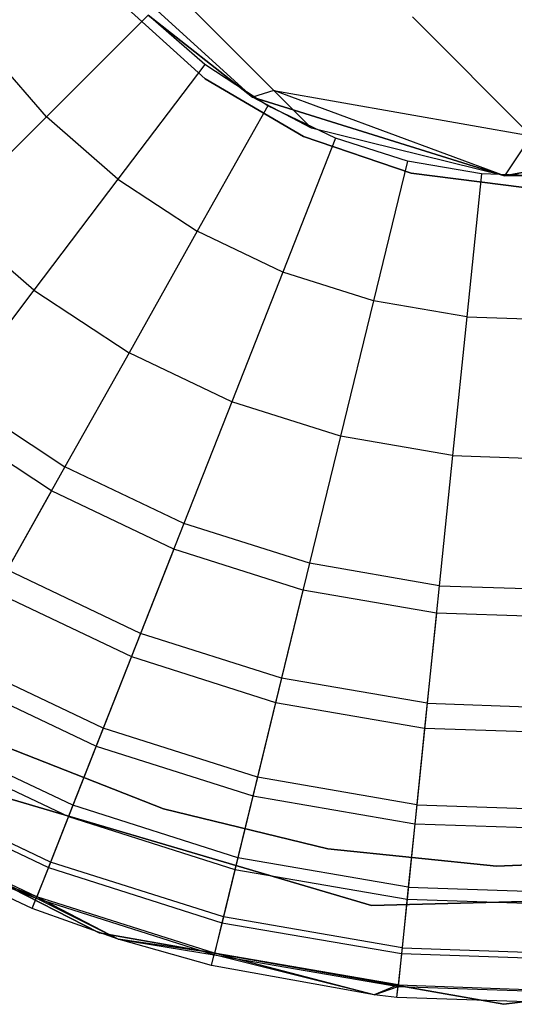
# Model space of a CAD drawing. Extents: x -28.1 to 0, y 0 to 28.1.
# Tile 69 of 215: x -4.655 to -4.478, y 3.978 to 4.329. Entities that reach past the tile are written whole.
import ezdxf

# ---------------------------------------------------------------- set-up
doc = ezdxf.new("R2010")
doc.units = 0
doc.header["$MEASUREMENT"] = 0
doc.layers.get('0').update_dxf_attribs({"color": 13, "linetype": 'CONTINUOUS'})

# ---------------------------------------------------------------- blocks, each defined once
blk = doc.blocks.new('ORTO_VIII_Z_ZAROWKA_OKAPO0')
at = {"color": 0}
for p, q in [((23.83832, 4.56289, 2.13773), (23.77277, 4.62238, 1.93675)), ((23.83832, 4.56289, 2.13773), (23.77277, 4.62238, 1.93675)), ((23.80602, 4.60519, 1.70989), (23.84593, 4.56528, 1.92051)), ((23.80602, 4.60519, 1.70989), (23.84593, 4.56528, 1.92051)), ((23.82142, 4.56944, 3.47238), (23.79126, 4.59665, 3.47238)), ((23.79126, 4.59665, 3.43301), (23.82142, 4.56944, 3.43301)), ((23.79126, 4.59665, 3.43301), (23.82142, 4.56944, 3.43301)), ((23.82142, 4.56944, 3.47238), (23.79126, 4.59665, 3.47238)), ((23.80096, 4.59216, 12.27765), (23.76471, 4.5559, 12.27316)), ((23.80096, 4.59216, 12.27765), (23.76471, 4.5559, 12.27316)), ((23.80096, 4.59216, 7.64954), (23.83832, 4.56289, 7.64954)), ((23.83832, 4.56289, 2.13773), (23.80096, 4.59216, 2.13773)), ((23.80096, 4.59216, 7.64954), (23.83832, 4.56289, 7.64954)), ((23.83832, 4.56289, 2.13773), (23.80096, 4.59216, 2.13773)), ((23.82121, 4.5745, 12.27765), (23.80096, 4.59216, 12.27765)), ((23.82121, 4.5745, 12.27765), (23.80096, 4.59216, 12.27765)), ((23.8954, 4.59151, 1.68337), (23.93777, 4.54913, 1.90705)), ((23.8954, 4.59151, 1.68337), (23.93777, 4.54913, 1.90705)), ((23.76471, 4.5559, 12.27316), (23.74245, 4.58143, 12.27316)), ((23.76471, 4.5559, 12.27316), (23.74245, 4.58143, 12.27316)), ((23.82121, 4.5745, 12.27765), (23.79023, 4.53365, 12.27316)), ((23.82121, 4.5745, 12.27765), (23.79023, 4.53365, 12.27316)), ((23.84368, 4.55977, 12.27765), (23.82121, 4.5745, 12.27765)), ((23.84368, 4.55977, 12.27765), (23.82121, 4.5745, 12.27765)), ((23.85644, 4.54885, 3.47238), (23.82142, 4.56944, 3.47238)), ((23.82142, 4.56944, 3.43301), (23.85644, 4.54885, 3.43301)), ((23.82142, 4.56944, 3.43301), (23.85644, 4.54885, 3.43301)), ((23.82142, 4.56944, 3.43301), (23.82142, 4.56944, 3.47238)), ((23.85644, 4.54885, 3.47238), (23.82142, 4.56944, 3.47238)), ((23.82142, 4.56944, 3.43301), (23.82142, 4.56944, 3.47238)), ((23.84593, 4.56528, 1.92051), (23.83832, 4.56289, 2.13773)), ((23.84593, 4.56528, 1.92051), (23.83832, 4.56289, 2.13773)), ((23.92827, 4.53486, 2.13773), (23.84593, 4.56528, 1.92051)), ((23.84593, 4.56528, 1.92051), (23.93777, 4.54913, 1.90705)), ((23.92827, 4.53486, 2.13773), (23.84593, 4.56528, 1.92051)), ((23.85937, 4.55185, 2.13773), (23.84593, 4.56528, 1.92051)), ((23.85937, 4.55185, 2.13773), (23.84593, 4.56528, 1.92051)), ((23.84593, 4.56528, 1.92051), (23.93777, 4.54913, 1.90705)), ((23.83832, 4.56289, 7.64954), (23.92827, 4.53486, 7.64954)), ((23.85937, 4.55185, 2.13773), (23.83832, 4.56289, 2.13773)), ((23.92827, 4.53486, 7.64954), (23.83832, 4.56289, 2.13773)), ((23.85937, 4.55185, 2.13773), (23.83832, 4.56289, 2.13773)), ((23.92827, 4.53486, 7.64954), (23.83832, 4.56289, 2.13773)), ((23.83832, 4.56289, 7.64954), (23.92827, 4.53486, 7.64954)), ((23.83832, 4.56289, 7.64954), (23.83832, 4.56289, 2.13773)), ((23.83832, 4.56289, 7.64954), (23.83832, 4.56289, 2.13773)), ((23.84368, 4.55977, 12.27765), (23.81855, 4.51507, 12.27316)), ((23.84368, 4.55977, 12.27765), (23.81855, 4.51507, 12.27316)), ((23.86794, 4.54823, 12.27765), (23.84368, 4.55977, 12.27765)), ((23.86794, 4.54823, 12.27765), (23.84368, 4.55977, 12.27765)), ((23.76471, 4.5559, 12.27316), (23.72955, 4.52075, 12.25984)), ((23.76471, 4.5559, 12.27316), (23.72955, 4.52075, 12.25984)), ((23.79023, 4.53365, 12.27316), (23.76471, 4.5559, 12.27316)), ((23.79023, 4.53365, 12.27316), (23.76471, 4.5559, 12.27316)), ((23.92827, 4.53486, 2.13773), (23.85937, 4.55185, 2.13773)), ((23.92827, 4.53486, 7.64954), (23.85937, 4.55185, 2.13773)), ((23.92827, 4.53486, 2.13773), (23.85937, 4.55185, 2.13773)), ((23.92827, 4.53486, 7.64954), (23.85937, 4.55185, 2.13773)), ((23.92827, 4.53486, 7.64954), (24.02095, 4.55185, 7.64954)), ((24.02095, 4.55185, 7.64954), (23.92827, 4.53486, 2.13773)), ((24.02095, 4.55185, 7.64954), (23.92827, 4.53486, 2.13773)), ((23.92827, 4.53486, 7.64954), (24.02095, 4.55185, 7.64954)), ((23.86794, 4.54823, 12.27765), (23.84913, 4.50053, 12.27316)), ((23.86794, 4.54823, 12.27765), (23.84913, 4.50053, 12.27316)), ((23.89489, 4.53573, 3.47238), (23.85644, 4.54885, 3.47238)), ((23.85644, 4.54885, 3.43301), (23.89489, 4.53573, 3.43301)), ((23.85644, 4.54885, 3.43301), (23.89489, 4.53573, 3.43301)), ((23.85644, 4.54885, 3.43301), (23.85644, 4.54885, 3.47238)), ((23.89489, 4.53573, 3.47238), (23.85644, 4.54885, 3.47238)), ((23.85644, 4.54885, 3.43301), (23.85644, 4.54885, 3.47238)), ((23.89355, 4.5401, 12.27765), (23.86794, 4.54823, 12.27765)), ((23.89355, 4.5401, 12.27765), (23.86794, 4.54823, 12.27765)), ((23.93777, 4.54913, 1.90705), (23.92827, 4.53486, 2.13773)), ((23.93777, 4.54913, 1.90705), (23.92827, 4.53486, 2.13773)), ((23.89355, 4.5401, 12.27765), (23.88141, 4.49028, 12.27316)), ((23.89355, 4.5401, 12.27765), (23.88141, 4.49028, 12.27316)), ((23.92003, 4.53553, 12.27765), (23.89355, 4.5401, 12.27765)), ((23.92003, 4.53553, 12.27765), (23.89355, 4.5401, 12.27765)), ((23.79023, 4.53365, 12.27316), (23.76019, 4.49403, 12.25984)), ((23.79023, 4.53365, 12.27316), (23.76019, 4.49403, 12.25984)), ((23.79023, 4.53365, 12.27316), (23.81855, 4.51507, 12.27316)), ((23.79023, 4.53365, 12.27316), (23.81855, 4.51507, 12.27316)), ((23.9352, 4.53063, 3.47238), (23.89489, 4.53573, 3.47238)), ((23.89489, 4.53573, 3.43301), (23.9352, 4.53063, 3.43301)), ((23.89489, 4.53573, 3.43301), (23.9352, 4.53063, 3.43301)), ((23.89489, 4.53573, 3.43301), (23.89489, 4.53573, 3.47238)), ((23.9352, 4.53063, 3.47238), (23.89489, 4.53573, 3.47238)), ((23.89489, 4.53573, 3.43301), (23.89489, 4.53573, 3.47238)), ((23.92003, 4.53553, 12.27765), (23.91479, 4.48453, 12.27316)), ((23.92003, 4.53553, 12.27765), (23.91479, 4.48453, 12.27316)), ((23.94688, 4.53462, 12.27765), (23.92003, 4.53553, 12.27765)), ((23.94688, 4.53462, 12.27765), (23.92003, 4.53553, 12.27765)), ((23.95205, 4.53486, 2.13773), (23.92827, 4.53486, 2.13773)), ((23.95205, 4.53486, 2.13773), (23.92827, 4.53486, 2.13773)), ((23.92827, 4.53486, 7.64954), (23.92827, 4.53486, 2.13773)), ((23.92827, 4.53486, 7.64954), (23.92827, 4.53486, 2.13773)), ((23.76019, 4.49403, 12.25984), (23.72955, 4.52075, 12.25984)), ((23.76019, 4.49403, 12.25984), (23.72955, 4.52075, 12.25984)), ((23.81855, 4.51507, 12.27316), (23.79418, 4.47174, 12.25984)), ((23.81855, 4.51507, 12.27316), (23.79418, 4.47174, 12.25984)), ((23.84913, 4.50053, 12.27316), (23.81855, 4.51507, 12.27316)), ((23.84913, 4.50053, 12.27316), (23.81855, 4.51507, 12.27316)), ((23.84913, 4.50053, 12.27316), (23.8309, 4.45428, 12.25984)), ((23.84913, 4.50053, 12.27316), (23.8309, 4.45428, 12.25984)), ((23.88141, 4.49028, 12.27316), (23.84913, 4.50053, 12.27316)), ((23.88141, 4.49028, 12.27316), (23.84913, 4.50053, 12.27316)), ((23.76019, 4.49403, 12.25984), (23.73201, 4.45686, 12.23809)), ((23.76019, 4.49403, 12.25984), (23.73201, 4.45686, 12.23809)), ((23.76019, 4.49403, 12.25984), (23.79418, 4.47174, 12.25984)), ((23.76019, 4.49403, 12.25984), (23.79418, 4.47174, 12.25984)), ((23.88141, 4.49028, 12.27316), (23.86964, 4.44198, 12.25984)), ((23.88141, 4.49028, 12.27316), (23.86964, 4.44198, 12.25984)), ((23.91479, 4.48453, 12.27316), (23.88141, 4.49028, 12.27316)), ((23.91479, 4.48453, 12.27316), (23.88141, 4.49028, 12.27316)), ((23.91479, 4.48453, 12.27316), (23.9097, 4.43507, 12.25984)), ((23.91479, 4.48453, 12.27316), (23.9097, 4.43507, 12.25984)), ((23.91479, 4.48453, 12.27316), (23.94863, 4.48337, 12.27316)), ((23.91479, 4.48453, 12.27316), (23.94863, 4.48337, 12.27316)), ((23.79418, 4.47174, 12.25984), (23.77132, 4.43108, 12.23809)), ((23.79418, 4.47174, 12.25984), (23.77132, 4.43108, 12.23809)), ((23.8309, 4.45428, 12.25984), (23.79418, 4.47174, 12.25984)), ((23.8309, 4.45428, 12.25984), (23.79418, 4.47174, 12.25984)), ((23.73201, 4.45686, 12.23809), (23.77132, 4.43108, 12.23809)), ((23.73201, 4.45686, 12.23809), (23.77132, 4.43108, 12.23809)), ((23.8309, 4.45428, 12.25984), (23.81378, 4.41088, 12.23809)), ((23.8309, 4.45428, 12.25984), (23.81378, 4.41088, 12.23809)), ((23.86964, 4.44198, 12.25984), (23.8309, 4.45428, 12.25984)), ((23.86964, 4.44198, 12.25984), (23.8309, 4.45428, 12.25984)), ((23.7665, 4.4225, 9.95481), (23.72606, 4.44902, 9.95481)), ((23.7665, 4.4225, 9.95481), (23.72606, 4.44902, 9.95481)), ((23.86964, 4.44198, 12.25984), (23.8586, 4.39666, 12.23809)), ((23.86964, 4.44198, 12.25984), (23.8586, 4.39666, 12.23809)), ((23.9097, 4.43507, 12.25984), (23.86964, 4.44198, 12.25984)), ((23.9097, 4.43507, 12.25984), (23.86964, 4.44198, 12.25984)), ((23.9097, 4.43507, 12.25984), (23.90493, 4.38867, 12.23809)), ((23.9097, 4.43507, 12.25984), (23.90493, 4.38867, 12.23809)), ((23.9097, 4.43507, 12.25984), (23.95033, 4.43369, 12.25984)), ((23.9097, 4.43507, 12.25984), (23.95033, 4.43369, 12.25984)), ((23.77132, 4.43108, 12.23809), (23.75066, 4.39433, 12.20857)), ((23.77132, 4.43108, 12.23809), (23.75066, 4.39433, 12.20857)), ((23.81378, 4.41088, 12.23809), (23.77132, 4.43108, 12.23809)), ((23.81378, 4.41088, 12.23809), (23.77132, 4.43108, 12.23809)), ((23.7665, 4.4225, 9.95481), (23.74629, 4.38656, 10.02262)), ((23.7665, 4.4225, 9.95481), (23.74629, 4.38656, 10.02262)), ((23.81017, 4.40173, 9.95481), (23.7665, 4.4225, 9.95481)), ((23.81017, 4.40173, 9.95481), (23.7665, 4.4225, 9.95481)), ((23.81378, 4.41088, 12.23809), (23.79831, 4.37166, 12.20857)), ((23.81378, 4.41088, 12.23809), (23.79831, 4.37166, 12.20857)), ((23.8586, 4.39666, 12.23809), (23.81378, 4.41088, 12.23809)), ((23.8586, 4.39666, 12.23809), (23.81378, 4.41088, 12.23809)), ((23.81017, 4.40173, 9.95481), (23.79505, 4.36337, 10.02262)), ((23.81017, 4.40173, 9.95481), (23.79505, 4.36337, 10.02262)), ((23.85627, 4.3871, 9.95481), (23.81017, 4.40173, 9.95481)), ((23.85627, 4.3871, 9.95481), (23.81017, 4.40173, 9.95481)), ((23.8586, 4.39666, 12.23809), (23.84862, 4.3557, 12.20857)), ((23.8586, 4.39666, 12.23809), (23.84862, 4.3557, 12.20857)), ((23.90493, 4.38867, 12.23809), (23.8586, 4.39666, 12.23809)), ((23.90493, 4.38867, 12.23809), (23.8586, 4.39666, 12.23809)), ((23.79831, 4.37166, 12.20857), (23.75066, 4.39433, 12.20857)), ((23.79831, 4.37166, 12.20857), (23.75066, 4.39433, 12.20857)), ((23.74629, 4.38656, 10.02262), (23.79505, 4.36337, 10.02262)), ((23.74629, 4.38656, 10.02262), (23.79505, 4.36337, 10.02262)), ((23.85627, 4.3871, 9.95481), (23.84651, 4.34704, 10.02262)), ((23.85627, 4.3871, 9.95481), (23.84651, 4.34704, 10.02262)), ((23.90392, 4.37888, 9.95481), (23.85627, 4.3871, 9.95481)), ((23.90392, 4.37888, 9.95481), (23.85627, 4.3871, 9.95481)), ((23.90493, 4.38867, 12.23809), (23.90062, 4.34673, 12.20857)), ((23.90493, 4.38867, 12.23809), (23.90062, 4.34673, 12.20857)), ((23.90493, 4.38867, 12.23809), (23.95192, 4.38707, 12.23809)), ((23.90493, 4.38867, 12.23809), (23.95192, 4.38707, 12.23809)), ((23.90392, 4.37888, 9.95481), (23.89971, 4.33787, 10.02262)), ((23.90392, 4.37888, 9.95481), (23.89971, 4.33787, 10.02262)), ((23.95226, 4.37723, 9.95481), (23.90392, 4.37888, 9.95481)), ((23.95226, 4.37723, 9.95481), (23.90392, 4.37888, 9.95481)), ((23.79831, 4.37166, 12.20857), (23.78496, 4.3378, 12.17217)), ((23.79831, 4.37166, 12.20857), (23.78496, 4.3378, 12.17217)), ((23.84862, 4.3557, 12.20857), (23.79831, 4.37166, 12.20857)), ((23.84862, 4.3557, 12.20857), (23.79831, 4.37166, 12.20857)), ((23.78496, 4.3378, 12.17217), (23.73282, 4.3626, 12.17217)), ((23.78496, 4.3378, 12.17217), (23.73282, 4.3626, 12.17217)), ((23.79505, 4.36337, 10.02262), (23.78246, 4.33146, 10.09418)), ((23.79505, 4.36337, 10.02262), (23.78246, 4.33146, 10.09418)), ((23.79505, 4.36337, 10.02262), (23.84651, 4.34704, 10.02262)), ((23.79505, 4.36337, 10.02262), (23.84651, 4.34704, 10.02262)), ((23.72948, 4.35666, 10.09418), (23.78246, 4.33146, 10.09418)), ((23.72948, 4.35666, 10.09418), (23.78246, 4.33146, 10.09418)), ((23.84862, 4.3557, 12.20857), (23.84, 4.32034, 12.17217)), ((23.84862, 4.3557, 12.20857), (23.84, 4.32034, 12.17217)), ((23.90062, 4.34673, 12.20857), (23.84862, 4.3557, 12.20857)), ((23.90062, 4.34673, 12.20857), (23.84862, 4.3557, 12.20857)), ((23.84651, 4.34704, 10.02262), (23.83838, 4.31371, 10.09418)), ((23.84651, 4.34704, 10.02262), (23.83838, 4.31371, 10.09418)), ((23.84651, 4.34704, 10.02262), (23.89971, 4.33787, 10.02262)), ((23.84651, 4.34704, 10.02262), (23.89971, 4.33787, 10.02262)), ((23.90062, 4.34673, 12.20857), (23.8969, 4.31053, 12.17217)), ((23.90062, 4.34673, 12.20857), (23.8969, 4.31053, 12.17217)), ((23.90062, 4.34673, 12.20857), (23.95336, 4.34493, 12.20857)), ((23.90062, 4.34673, 12.20857), (23.95336, 4.34493, 12.20857)), ((23.77413, 4.31034, 12.13001), (23.71835, 4.33687, 12.13001)), ((23.77413, 4.31034, 12.13001), (23.71835, 4.33687, 12.13001)), ((23.78496, 4.3378, 12.17217), (23.77413, 4.31034, 12.13001)), ((23.78496, 4.3378, 12.17217), (23.77413, 4.31034, 12.13001)), ((23.84, 4.32034, 12.17217), (23.78496, 4.3378, 12.17217)), ((23.84, 4.32034, 12.17217), (23.78496, 4.3378, 12.17217)), ((23.89971, 4.33787, 10.02262), (23.8962, 4.30374, 10.09418)), ((23.89971, 4.33787, 10.02262), (23.8962, 4.30374, 10.09418)), ((23.89971, 4.33787, 10.02262), (23.95367, 4.33602, 10.02262)), ((23.89971, 4.33787, 10.02262), (23.95367, 4.33602, 10.02262)), ((23.71623, 4.33309, 10.16879), (23.77254, 4.30631, 10.16879)), ((23.71623, 4.33309, 10.16879), (23.77254, 4.30631, 10.16879)), ((23.65298, 4.33171, 10.00781), (23.78353, 4.26482, 10.00781)), ((23.78353, 4.26482, 3.3149), (23.65298, 4.33171, 3.3149)), ((23.65298, 4.33171, 10.00781), (23.78353, 4.26482, 10.00781)), ((23.78353, 4.26482, 3.3149), (23.65298, 4.33171, 3.3149)), ((23.75019, 4.33125, 3.47238), (23.80644, 4.30911, 3.47238)), ((23.80644, 4.30911, 3.43301), (23.75019, 4.33125, 3.43301)), ((23.75019, 4.33125, 3.47238), (23.80644, 4.30911, 3.47238)), ((23.80644, 4.30911, 3.43301), (23.75019, 4.33125, 3.43301)), ((23.78246, 4.33146, 10.09418), (23.77254, 4.30631, 10.16879)), ((23.78246, 4.33146, 10.09418), (23.77254, 4.30631, 10.16879)), ((23.78246, 4.33146, 10.09418), (23.83838, 4.31371, 10.09418)), ((23.78246, 4.33146, 10.09418), (23.83838, 4.31371, 10.09418)), ((23.84, 4.32034, 12.17217), (23.83301, 4.29165, 12.13001)), ((23.84, 4.32034, 12.17217), (23.83301, 4.29165, 12.13001)), ((23.8969, 4.31053, 12.17217), (23.84, 4.32034, 12.17217)), ((23.8969, 4.31053, 12.17217), (23.84, 4.32034, 12.17217)), ((23.70667, 4.31609, 10.24572), (23.76539, 4.28816, 10.24572)), ((23.70667, 4.31609, 10.24572), (23.76539, 4.28816, 10.24572)), ((23.76615, 4.2901, 12.08336), (23.70769, 4.31791, 12.08336)), ((23.76615, 4.2901, 12.08336), (23.70769, 4.31791, 12.08336)), ((23.88071, 4.27458, 10.00781), (23.74247, 4.3153, 10.00781)), ((23.74247, 4.3153, 3.3149), (23.88071, 4.27458, 3.3149)), ((23.74247, 4.3153, 3.3149), (23.88071, 4.27458, 3.3149)), ((23.88071, 4.27458, 10.00781), (23.74247, 4.3153, 10.00781)), ((23.83838, 4.31371, 10.09418), (23.83198, 4.28744, 10.16879)), ((23.83838, 4.31371, 10.09418), (23.83198, 4.28744, 10.16879)), ((23.83838, 4.31371, 10.09418), (23.8962, 4.30374, 10.09418)), ((23.83838, 4.31371, 10.09418), (23.8962, 4.30374, 10.09418)), ((23.77413, 4.31034, 12.13001), (23.76615, 4.2901, 12.08336)), ((23.77413, 4.31034, 12.13001), (23.76615, 4.2901, 12.08336)), ((23.83301, 4.29165, 12.13001), (23.77413, 4.31034, 12.13001)), ((23.83301, 4.29165, 12.13001), (23.77413, 4.31034, 12.13001)), ((23.80644, 4.30911, 3.47238), (23.86518, 4.29483, 3.47238)), ((23.86518, 4.29483, 3.43301), (23.80644, 4.30911, 3.43301)), ((23.80644, 4.30911, 3.47238), (23.86518, 4.29483, 3.47238)), ((23.80644, 4.30911, 3.47238), (23.80644, 4.30911, 3.43301)), ((23.86518, 4.29483, 3.43301), (23.80644, 4.30911, 3.43301)), ((23.80644, 4.30911, 3.47238), (23.80644, 4.30911, 3.43301)), ((23.8969, 4.31053, 12.17217), (23.89388, 4.28116, 12.13001)), ((23.8969, 4.31053, 12.17217), (23.89388, 4.28116, 12.13001)), ((23.8969, 4.31053, 12.17217), (23.9546, 4.30855, 12.17217)), ((23.8969, 4.31053, 12.17217), (23.9546, 4.30855, 12.17217)), ((23.70089, 4.30582, 10.32419), (23.76107, 4.2772, 10.32419)), ((23.70089, 4.30582, 10.32419), (23.76107, 4.2772, 10.32419)), ((23.76127, 4.27771, 12.03365), (23.70116, 4.3063, 12.03365)), ((23.76127, 4.27771, 12.03365), (23.70116, 4.3063, 12.03365)), ((23.77254, 4.30631, 10.16879), (23.76539, 4.28816, 10.24572)), ((23.77254, 4.30631, 10.16879), (23.76539, 4.28816, 10.24572)), ((23.77254, 4.30631, 10.16879), (23.83198, 4.28744, 10.16879)), ((23.77254, 4.30631, 10.16879), (23.83198, 4.28744, 10.16879)), ((23.8962, 4.30374, 10.09418), (23.89344, 4.27685, 10.16879)), ((23.8962, 4.30374, 10.09418), (23.89344, 4.27685, 10.16879)), ((23.8962, 4.30374, 10.09418), (23.95484, 4.30174, 10.09418)), ((23.8962, 4.30374, 10.09418), (23.95484, 4.30174, 10.09418)), ((23.75962, 4.27354, 10.40345), (23.70431, 4.29942, 10.40345)), ((23.70431, 4.29942, 10.40345), (23.76107, 4.2772, 10.32419)), ((23.70431, 4.29942, 10.40345), (23.76107, 4.2772, 10.32419)), ((23.75962, 4.27354, 11.98237), (23.70431, 4.29942, 11.98237)), ((23.75962, 4.27354, 10.40345), (23.70431, 4.29942, 10.40345)), ((23.75962, 4.27354, 11.98237), (23.70431, 4.29942, 11.98237)), ((23.76127, 4.27771, 12.03365), (23.70431, 4.29942, 11.98237)), ((23.76127, 4.27771, 12.03365), (23.70431, 4.29942, 11.98237)), ((23.86518, 4.29483, 3.47238), (23.92532, 4.28869, 3.47238)), ((23.92532, 4.28869, 3.43301), (23.86518, 4.29483, 3.43301)), ((23.86518, 4.29483, 3.47238), (23.92532, 4.28869, 3.47238)), ((23.86518, 4.29483, 3.47238), (23.86518, 4.29483, 3.43301)), ((23.92532, 4.28869, 3.43301), (23.86518, 4.29483, 3.43301)), ((23.86518, 4.29483, 3.47238), (23.86518, 4.29483, 3.43301)), ((23.83301, 4.29165, 12.13001), (23.82786, 4.27052, 12.08336)), ((23.83301, 4.29165, 12.13001), (23.82786, 4.27052, 12.08336)), ((23.89388, 4.28116, 12.13001), (23.83301, 4.29165, 12.13001)), ((23.89388, 4.28116, 12.13001), (23.83301, 4.29165, 12.13001)), ((23.76539, 4.28816, 10.24572), (23.76107, 4.2772, 10.32419)), ((23.76539, 4.28816, 10.24572), (23.76107, 4.2772, 10.32419)), ((23.76615, 4.2901, 12.08336), (23.76127, 4.27771, 12.03365)), ((23.76615, 4.2901, 12.08336), (23.76127, 4.27771, 12.03365)), ((23.76539, 4.28816, 10.24572), (23.82736, 4.26849, 10.24572)), ((23.76539, 4.28816, 10.24572), (23.82736, 4.26849, 10.24572)), ((23.82786, 4.27052, 12.08336), (23.76615, 4.2901, 12.08336)), ((23.82786, 4.27052, 12.08336), (23.76615, 4.2901, 12.08336)), ((23.83198, 4.28744, 10.16879), (23.82736, 4.26849, 10.24572)), ((23.83198, 4.28744, 10.16879), (23.82736, 4.26849, 10.24572)), ((23.83198, 4.28744, 10.16879), (23.89344, 4.27685, 10.16879)), ((23.83198, 4.28744, 10.16879), (23.89344, 4.27685, 10.16879)), ((23.92532, 4.28869, 3.47238), (23.98573, 4.29079, 3.47238)), ((23.98573, 4.29079, 3.43301), (23.92532, 4.28869, 3.43301)), ((23.92532, 4.28869, 3.47238), (23.98573, 4.29079, 3.47238)), ((23.98573, 4.29079, 3.43301), (23.92532, 4.28869, 3.43301)), ((23.92532, 4.28869, 3.47238), (23.92532, 4.28869, 3.43301)), ((23.92532, 4.28869, 3.47238), (23.92532, 4.28869, 3.43301)), ((23.89388, 4.28116, 12.13001), (23.89165, 4.25952, 12.08336)), ((23.89388, 4.28116, 12.13001), (23.89165, 4.25952, 12.08336)), ((23.89388, 4.28116, 12.13001), (23.95561, 4.27905, 12.13001)), ((23.89388, 4.28116, 12.13001), (23.95561, 4.27905, 12.13001)), ((23.75962, 4.27354, 11.98237), (23.76127, 4.27771, 12.03365)), ((23.75962, 4.27354, 11.98237), (23.76127, 4.27771, 12.03365)), ((23.75962, 4.27354, 10.40345), (23.76107, 4.2772, 10.32419)), ((23.75962, 4.27354, 10.40345), (23.76107, 4.2772, 10.32419)), ((23.79031, 4.26259, 10.40345), (23.76107, 4.2772, 10.32419)), ((23.76107, 4.2772, 10.32419), (23.82457, 4.25705, 10.32419)), ((23.79031, 4.26259, 10.40345), (23.76107, 4.2772, 10.32419)), ((23.76107, 4.2772, 10.32419), (23.82457, 4.25705, 10.32419)), ((23.79031, 4.26259, 11.98237), (23.76127, 4.27771, 12.03365)), ((23.79031, 4.26259, 11.98237), (23.76127, 4.27771, 12.03365)), ((23.8247, 4.25758, 12.03365), (23.76127, 4.27771, 12.03365)), ((23.8247, 4.25758, 12.03365), (23.76127, 4.27771, 12.03365)), ((24.02477, 4.27856, 10.00781), (23.88071, 4.27458, 10.00781)), ((23.88071, 4.27458, 3.3149), (24.02477, 4.27856, 3.3149)), ((23.88071, 4.27458, 3.3149), (24.02477, 4.27856, 3.3149)), ((24.02477, 4.27856, 10.00781), (23.88071, 4.27458, 10.00781)), ((23.89344, 4.27685, 10.16879), (23.89144, 4.25744, 10.24572)), ((23.89344, 4.27685, 10.16879), (23.89144, 4.25744, 10.24572)), ((23.89344, 4.27685, 10.16879), (23.95576, 4.27472, 10.16879)), ((23.89344, 4.27685, 10.16879), (23.95576, 4.27472, 10.16879)), ((23.79031, 4.26259, 10.40345), (23.75962, 4.27354, 10.40345)), ((23.79031, 4.26259, 11.98237), (23.75962, 4.27354, 11.98237)), ((23.75962, 4.27354, 11.98237), (23.75962, 4.27354, 10.40345)), ((23.79031, 4.26259, 10.40345), (23.75962, 4.27354, 10.40345)), ((23.75962, 4.27354, 11.98237), (23.75962, 4.27354, 10.40345)), ((23.79031, 4.26259, 11.98237), (23.75962, 4.27354, 11.98237)), ((23.88071, 4.27458, 3.3149), (23.88071, 4.27458, 10.00781)), ((23.88071, 4.27458, 3.3149), (23.88071, 4.27458, 10.00781)), ((23.82786, 4.27052, 12.08336), (23.8247, 4.25758, 12.03365)), ((23.82786, 4.27052, 12.08336), (23.8247, 4.25758, 12.03365)), ((23.89165, 4.25952, 12.08336), (23.82786, 4.27052, 12.08336)), ((23.89165, 4.25952, 12.08336), (23.82786, 4.27052, 12.08336)), ((23.82736, 4.26849, 10.24572), (23.82457, 4.25705, 10.32419)), ((23.82736, 4.26849, 10.24572), (23.82457, 4.25705, 10.32419)), ((23.82736, 4.26849, 10.24572), (23.89144, 4.25744, 10.24572)), ((23.82736, 4.26849, 10.24572), (23.89144, 4.25744, 10.24572)), ((23.78353, 4.26482, 10.00781), (23.928, 4.23938, 10.00781)), ((23.928, 4.23938, 3.3149), (23.78353, 4.26482, 3.3149)), ((23.78353, 4.26482, 10.00781), (23.928, 4.23938, 10.00781)), ((23.78353, 4.26482, 10.00781), (23.78353, 4.26482, 3.3149)), ((23.928, 4.23938, 3.3149), (23.78353, 4.26482, 3.3149)), ((23.78353, 4.26482, 10.00781), (23.78353, 4.26482, 3.3149)), ((23.82364, 4.25322, 10.40345), (23.79031, 4.26259, 10.40345)), ((23.79031, 4.26259, 10.40345), (23.82457, 4.25705, 10.32419)), ((23.79031, 4.26259, 10.40345), (23.82457, 4.25705, 10.32419)), ((23.82364, 4.25322, 11.98237), (23.79031, 4.26259, 11.98237)), ((23.79031, 4.26259, 11.98237), (23.79031, 4.26259, 10.40345)), ((23.82364, 4.25322, 10.40345), (23.79031, 4.26259, 10.40345)), ((23.79031, 4.26259, 11.98237), (23.79031, 4.26259, 10.40345)), ((23.82364, 4.25322, 11.98237), (23.79031, 4.26259, 11.98237)), ((23.8247, 4.25758, 12.03365), (23.79031, 4.26259, 11.98237)), ((23.8247, 4.25758, 12.03365), (23.79031, 4.26259, 11.98237)), ((23.89165, 4.25952, 12.08336), (23.89029, 4.24627, 12.03365)), ((23.89165, 4.25952, 12.08336), (23.89029, 4.24627, 12.03365)), ((23.89165, 4.25952, 12.08336), (23.95635, 4.25731, 12.08336)), ((23.89165, 4.25952, 12.08336), (23.95635, 4.25731, 12.08336)), ((23.82364, 4.25322, 11.98237), (23.8247, 4.25758, 12.03365)), ((23.82364, 4.25322, 11.98237), (23.8247, 4.25758, 12.03365)), ((23.82364, 4.25322, 10.40345), (23.82457, 4.25705, 10.32419)), ((23.82364, 4.25322, 10.40345), (23.82457, 4.25705, 10.32419)), ((23.88174, 4.24271, 10.40345), (23.82457, 4.25705, 10.32419)), ((23.82457, 4.25705, 10.32419), (23.89023, 4.24573, 10.32419)), ((23.88174, 4.24271, 10.40345), (23.82457, 4.25705, 10.32419)), ((23.82457, 4.25705, 10.32419), (23.89023, 4.24573, 10.32419)), ((23.88174, 4.24271, 11.98237), (23.8247, 4.25758, 12.03365)), ((23.88174, 4.24271, 11.98237), (23.8247, 4.25758, 12.03365)), ((23.89029, 4.24627, 12.03365), (23.8247, 4.25758, 12.03365)), ((23.89029, 4.24627, 12.03365), (23.8247, 4.25758, 12.03365)), ((23.89144, 4.25744, 10.24572), (23.89023, 4.24573, 10.32419)), ((23.89144, 4.25744, 10.24572), (23.89023, 4.24573, 10.32419)), ((23.89144, 4.25744, 10.24572), (23.95642, 4.25522, 10.24572)), ((23.89144, 4.25744, 10.24572), (23.95642, 4.25522, 10.24572)), ((23.928, 4.23938, 10.00781), (24.07356, 4.25765, 10.00781)), ((24.07356, 4.25765, 3.3149), (23.928, 4.23938, 3.3149)), ((23.928, 4.23938, 10.00781), (24.07356, 4.25765, 10.00781)), ((24.07356, 4.25765, 3.3149), (23.928, 4.23938, 3.3149)), ((23.88174, 4.24271, 10.40345), (23.82364, 4.25322, 10.40345)), ((23.88174, 4.24271, 11.98237), (23.82364, 4.25322, 11.98237)), ((23.82364, 4.25322, 11.98237), (23.82364, 4.25322, 10.40345)), ((23.88174, 4.24271, 10.40345), (23.82364, 4.25322, 10.40345)), ((23.82364, 4.25322, 11.98237), (23.82364, 4.25322, 10.40345)), ((23.88174, 4.24271, 11.98237), (23.82364, 4.25322, 11.98237)), ((23.89029, 4.24627, 12.03365), (23.88174, 4.24271, 11.98237)), ((23.89029, 4.24627, 12.03365), (23.88174, 4.24271, 11.98237)), ((23.88174, 4.24271, 10.40345), (23.89023, 4.24573, 10.32419)), ((23.88174, 4.24271, 10.40345), (23.89023, 4.24573, 10.32419)), ((23.88983, 4.24181, 11.98237), (23.89029, 4.24627, 12.03365)), ((23.88983, 4.24181, 11.98237), (23.89029, 4.24627, 12.03365)), ((23.88983, 4.24181, 10.40345), (23.89023, 4.24573, 10.32419)), ((23.88983, 4.24181, 10.40345), (23.89023, 4.24573, 10.32419)), ((23.89023, 4.24573, 10.32419), (23.95683, 4.24345, 10.32419)), ((23.89023, 4.24573, 10.32419), (23.95683, 4.24345, 10.32419)), ((23.89029, 4.24627, 12.03365), (23.95681, 4.244, 12.03365)), ((23.89029, 4.24627, 12.03365), (23.95681, 4.244, 12.03365)), ((23.88983, 4.24181, 10.40345), (23.88174, 4.24271, 10.40345)), ((23.88983, 4.24181, 11.98237), (23.88174, 4.24271, 11.98237)), ((23.88174, 4.24271, 11.98237), (23.88174, 4.24271, 10.40345)), ((23.88983, 4.24181, 10.40345), (23.88174, 4.24271, 10.40345)), ((23.88174, 4.24271, 11.98237), (23.88174, 4.24271, 10.40345)), ((23.88983, 4.24181, 11.98237), (23.88174, 4.24271, 11.98237)), ((23.95696, 4.23951, 10.40345), (23.88983, 4.24181, 10.40345)), ((23.95696, 4.23951, 11.98237), (23.88983, 4.24181, 11.98237)), ((23.88983, 4.24181, 11.98237), (23.88983, 4.24181, 10.40345)), ((23.95696, 4.23951, 10.40345), (23.88983, 4.24181, 10.40345)), ((23.88983, 4.24181, 11.98237), (23.88983, 4.24181, 10.40345)), ((23.95696, 4.23951, 11.98237), (23.88983, 4.24181, 11.98237)), ((23.928, 4.23938, 10.00781), (23.928, 4.23938, 3.3149)), ((23.928, 4.23938, 10.00781), (23.928, 4.23938, 3.3149))]:
    blk.add_line(p, q, dxfattribs=at)

msp = doc.modelspace()

# ---------------------------------------------------------------- block references
at = {"color": 0}
msp.add_blockref('ORTO_VIII_Z_ZAROWKA_OKAPO0', (-28.41, -0.26151, -0.64167), dxfattribs=at)

doc.saveas('drawing.dxf')
